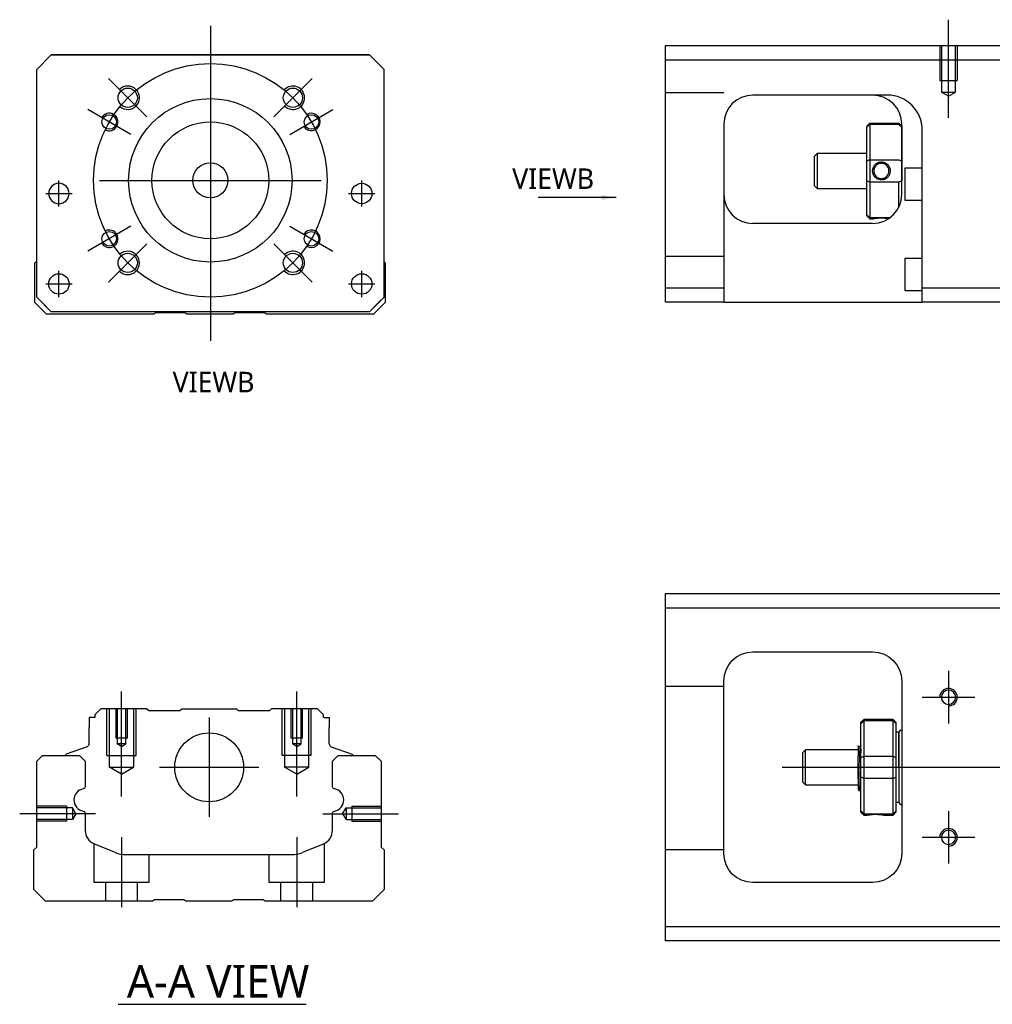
# Model space of a CAD drawing. Header units: millimetres. Extents: x -295 to 3135, y -1402 to 860.
# Tile 4 of 12: x -192 to -26, y -819 to -650. Entities that reach past the tile are written whole.
import ezdxf
from ezdxf.lldxf.tags import DXFTag

# ---------------------------------------------------------------- set-up
doc = ezdxf.new("R2010")
doc.units = ezdxf.units.MM
doc.layers.get('0').update_dxf_attribs({"linetype": 'CONTINUOUS'})
doc.styles.add('CHN', font='msjhbd.ttf')
doc.styles.add('DIM-7', font='SIMPLEX.shx', dxfattribs={"width": 0.7, "bigfont": 'chineset.shx'})
tags = doc.linetypes.add('DASHED', pattern=[25.72, 12.86, -12.86]).pattern_tags.tags
tags[6:7] = [DXFTag(74, 4), DXFTag(75, 0), DXFTag(340, '0'), DXFTag(46, 0.0), DXFTag(50, 0.0), DXFTag(44, 0.0), DXFTag(45, 0.0)]
tags[4:5] = [DXFTag(74, 4), DXFTag(75, 0), DXFTag(340, '0'), DXFTag(46, 0.0), DXFTag(50, 0.0), DXFTag(44, 0.0), DXFTag(45, 0.0)]
doc.dimstyles.new('CNS', dxfattribs={"dimtxt": 3.5, "dimasz": 2.5, "dimexe": 1, "dimexo": 1, "dimgap": 1, "dimtad": 1, "dimdsep": 46, "dimtxsty": 'DIM-7', "dimcen": 0.09, "dimclrd": 4, "dimclre": 4, "dimclrt": 1, "dimadec": 0, "dimazin": 0, "dimtfac": 1, "dimtmove": 0, "dimatfit": 3, "dimfxl": 0, "dimtvp": 0.971429, "dimtolj": 1, "dimarcsym": 0})

msp = doc.modelspace()

# ---------------------------------------------------------------- linework, layer by layer
at = {"ltscale": 0.3}
for p, q in [((-159.66, -651.08), (-159.66, -705.08)), ((-170.52, -666.72), (-177.09, -660.15)), ((-148.81, -666.72), (-142.23, -660.15)), ((-173.3, -669.7), (-180.66, -665.45)), ((-146.02, -669.7), (-138.66, -665.45)), ((-185.6, -682.08), (-185.6, -677.58)), ((-185.6, -682.08), (-185.6, -677.58)), ((-178.66, -677.58), (-140.66, -677.58)), ((-133.73, -682.08), (-133.73, -677.58)), ((-133.73, -682.08), (-133.73, -677.58)), ((-173.3, -685.45), (-180.66, -689.7)), ((-146.02, -685.45), (-138.66, -689.7)), ((-170.52, -688.43), (-177.09, -695.01)), ((-148.81, -688.43), (-142.23, -695.01)), ((-185.6, -697.58), (-185.6, -693.08)), ((-185.6, -697.58), (-185.6, -693.08)), ((-133.73, -697.58), (-133.73, -693.08)), ((-133.73, -697.58), (-133.73, -693.08)), ((-159.87, -769.63), (-159.87, -786.63)), ((-168.37, -778.13), (-151.37, -778.13))]:
    msp.add_line(p, q, dxfattribs=at)
at = {"ltscale": 0.5}
msp.add_line((-33.21, -666.88), (-33.21, -650.06), dxfattribs=at)
at = {"linetype": 'Continuous'}
for p, q in [((-81.71, -656.97), (-81.71, -654.47)), ((-81.71, -654.47), (-22.71, -654.47)), ((-189.41, -658.58), (-186.91, -656.08)), ((-186.91, -656.08), (-189.41, -658.58)), ((-186.91, -656.08), (-132.41, -656.08)), ((-132.41, -656.08), (-186.91, -656.08)), ((-132.41, -656.08), (-129.91, -658.58)), ((-129.91, -658.58), (-132.41, -656.08)), ((-22.71, -656.97), (-81.71, -656.97)), ((-81.71, -695.97), (-81.71, -656.97)), ((-189.41, -697.58), (-189.41, -658.58)), ((-129.91, -697.58), (-129.91, -658.58)), ((-43.87, -662.97), (-66.71, -662.97)), ((-71.71, -667.97), (-71.71, -695.97)), ((-47.21, -668.27), (-46.71, -667.77)), ((-46.71, -667.77), (-46.71, -668)), ((-46.71, -667.77), (-41.71, -667.77)), ((-41.21, -668.27), (-41.71, -667.77)), ((-41.71, -668), (-41.71, -667.77)), ((-41.21, -679.97), (-41.21, -667.97)), ((-47.21, -668.27), (-47.21, -668.45)), ((-47.21, -674.29), (-47.21, -668.45)), ((-46.71, -668), (-46.71, -674.04)), ((-41.71, -668), (-46.71, -668)), ((-41.21, -668.27), (-41.21, -668.45)), ((-41.21, -668.45), (-41.21, -674.29)), ((-37.71, -695.97), (-37.71, -668.96)), ((-55.71, -672.97), (-56.21, -673.47)), ((-47.21, -672.97), (-55.71, -672.97)), ((-55.71, -672.97), (-55.71, -678.97)), ((-56.21, -673.47), (-56.21, -675.97)), ((-47.21, -677.64), (-47.21, -674.29)), ((-46.71, -674.04), (-46.71, -677.9)), ((-46.71, -674.04), (-41.71, -674.04)), ((-41.21, -674.29), (-41.21, -677.64)), ((-56.21, -675.97), (-56.21, -678.47)), ((-37.71, -675.47), (-40.71, -675.47)), ((-40.71, -675.47), (-40.71, -680.97)), ((-47.21, -683.48), (-47.21, -677.64)), ((-46.71, -677.9), (-46.71, -683.94)), ((-41.71, -677.9), (-46.71, -677.9)), ((-41.71, -682.15), (-41.71, -677.9)), ((-56.21, -678.47), (-55.71, -678.97)), ((-55.71, -678.97), (-47.21, -678.97)), ((-40.71, -680.97), (-37.71, -680.97)), ((-47.21, -683.67), (-47.21, -683.48)), ((-47.21, -683.67), (-46.71, -684.17)), ((-46.71, -683.94), (-46.71, -684.17)), ((-46.71, -683.94), (-43.17, -683.94)), ((-46.71, -684.17), (-46.22, -684.17)), ((-46.21, -684.97), (-66.71, -684.97)), ((-189.71, -691.73), (-189.41, -691.43)), ((-129.91, -691.53), (-129.71, -691.73)), ((-37.71, -690.97), (-40.71, -690.97)), ((-40.71, -690.97), (-40.71, -696.47)), ((-189.71, -698.53), (-189.71, -691.73)), ((-129.71, -691.73), (-129.71, -698.53)), ((-81.71, -695.97), (-71.71, -695.97)), ((-81.71, -698.47), (-81.71, -695.97)), ((-71.71, -695.97), (-71.71, -698.47)), ((-40.71, -696.47), (-37.71, -696.47)), ((-37.71, -698.47), (-37.71, -695.97)), ((-37.71, -695.97), (-22.71, -695.97)), ((-189.41, -697.58), (-186.91, -700.08)), ((-132.41, -700.08), (-129.91, -697.58)), ((-187.71, -700.53), (-189.71, -698.53)), ((-186.91, -700.08), (-188.41, -698.58)), ((-129.71, -698.53), (-131.71, -700.53)), ((-71.71, -698.47), (-81.71, -698.47)), ((-71.71, -698.47), (-37.71, -698.47)), ((-22.71, -698.47), (-37.71, -698.47)), ((-169.36, -700.53), (-187.71, -700.53)), ((-186.91, -700.08), (-186.91, -700.08)), ((-132.41, -700.08), (-186.91, -700.08)), ((-132.41, -700.08), (-186.91, -700.08)), ((-169.01, -700.28), (-169.36, -700.53)), ((-164.01, -700.28), (-169.01, -700.28)), ((-163.66, -700.53), (-164.01, -700.28)), ((-155.76, -700.53), (-163.66, -700.53)), ((-155.41, -700.28), (-155.76, -700.53)), ((-150.41, -700.28), (-155.41, -700.28)), ((-150.06, -700.53), (-150.41, -700.28)), ((-131.71, -700.53), (-150.06, -700.53)), ((-81.71, -750.88), (-81.71, -748.38)), ((-81.71, -748.38), (-22.71, -748.38)), ((-22.71, -750.88), (-81.71, -750.88)), ((-81.71, -805.38), (-81.71, -750.88)), ((-66.71, -758.38), (-46.21, -758.38)), ((-71.71, -792.88), (-71.71, -763.38)), ((-41.21, -763.38), (-41.21, -792.88)), ((-178.44, -768.13), (-179.44, -769.13)), ((-179.44, -769.13), (-179.44, -769.63)), ((-170.57, -768.13), (-178.44, -768.13)), ((-170.27, -768.43), (-170.57, -768.13)), ((-170.27, -768.43), (-164.87, -768.43)), ((-164.87, -768.43), (-164.57, -768.13)), ((-164.57, -768.13), (-155.17, -768.13)), ((-154.87, -768.43), (-155.17, -768.13)), ((-154.87, -768.43), (-149.47, -768.43)), ((-149.17, -768.13), (-149.47, -768.43)), ((-141.29, -768.13), (-149.17, -768.13)), ((-140.29, -769.13), (-141.29, -768.13)), ((-140.29, -769.63), (-140.29, -769.13)), ((-180.44, -769.63), (-180.44, -771.33)), ((-179.44, -769.63), (-180.44, -769.63)), ((-140.29, -769.63), (-139.29, -769.63)), ((-139.29, -769.63), (-139.29, -771.33)), ((-47.71, -769.93), (-48.21, -770.43)), ((-48.21, -770.62), (-48.21, -770.43)), ((-48.21, -776.46), (-48.21, -770.62)), ((-42.71, -769.93), (-47.71, -769.93)), ((-47.71, -769.93), (-47.71, -770.16)), ((-47.71, -770.16), (-47.71, -776.2)), ((-42.71, -770.16), (-47.71, -770.16)), ((-42.21, -770.43), (-42.71, -769.93)), ((-42.71, -770.16), (-42.71, -769.93)), ((-42.71, -776.2), (-42.71, -770.16)), ((-42.21, -770.43), (-42.21, -770.62)), ((-42.21, -770.62), (-42.21, -776.46)), ((-180.44, -774.13), (-180.44, -771.33)), ((-139.29, -774.13), (-139.29, -771.33)), ((-41.71, -772.13), (-42.21, -772.13)), ((-41.71, -778.13), (-41.71, -772.13)), ((-41.71, -772.23), (-41.71, -784.03)), ((-180.77, -774.6), (-184.34, -775.9)), ((-138.96, -774.6), (-135.39, -775.9)), ((-57.71, -775.13), (-58.21, -775.63)), ((-58.21, -775.63), (-58.21, -775.63)), ((-58.21, -775.63), (-58.21, -780.63)), ((-48.71, -775.13), (-57.71, -775.13)), ((-57.71, -781.13), (-57.71, -775.13)), ((-48.33, -774.63), (-48.58, -774.63)), ((-189.41, -777.09), (-188.41, -776.09)), ((-189.41, -791.79), (-189.41, -777.09)), ((-188.41, -776.09), (-182.09, -776.09)), ((-184.47, -776.06), (-184.48, -776.09)), ((-182.09, -776.09), (-181.09, -777.09)), ((-181.09, -777.09), (-181.09, -781.36)), ((-138.74, -777.09), (-137.74, -776.09)), ((-138.74, -781.36), (-138.74, -777.09)), ((-137.74, -776.09), (-131.41, -776.09)), ((-135.26, -776.06), (-135.25, -776.09)), ((-131.41, -776.09), (-130.41, -777.09)), ((-130.41, -777.09), (-130.41, -791.79)), ((-48.71, -780.12), (-48.71, -776.16)), ((-48.21, -778.13), (-48.21, -776.46)), ((-47.71, -776.2), (-47.71, -778.13)), ((-47.71, -776.2), (-42.71, -776.2)), ((-42.71, -778.13), (-42.71, -776.2)), ((-42.21, -776.46), (-42.21, -779.81)), ((-48.21, -779.81), (-48.21, -778.13)), ((-47.71, -778.13), (-47.71, -780.06)), ((-42.71, -780.06), (-42.71, -778.13)), ((-41.71, -778.13), (-41.71, -784.13)), ((-58.21, -780.63), (-57.71, -781.13)), ((-48.21, -785.65), (-48.21, -779.81)), ((-47.71, -780.06), (-47.71, -786.1)), ((-42.71, -780.06), (-47.71, -780.06)), ((-42.71, -786.1), (-42.71, -780.06)), ((-42.21, -779.81), (-42.21, -785.65)), ((-57.71, -781.13), (-48.71, -781.13)), ((-48.55, -782.13), (-48.38, -782.13)), ((-42.21, -784.13), (-41.71, -784.13)), ((-48.21, -785.83), (-48.21, -785.65)), ((-48.21, -785.83), (-47.71, -786.33)), ((-42.71, -786.33), (-42.21, -785.83)), ((-42.21, -785.65), (-42.21, -785.83)), ((-181.09, -786.1), (-181.09, -788.92)), ((-138.74, -788.92), (-138.74, -786.1)), ((-47.71, -786.1), (-47.71, -786.33)), ((-47.71, -786.1), (-42.71, -786.1)), ((-47.71, -786.33), (-47.22, -786.33)), ((-44.21, -786.33), (-42.71, -786.33)), ((-42.71, -786.33), (-42.71, -786.1)), ((-189.91, -792.29), (-189.41, -791.79)), ((-189.91, -799.09), (-189.91, -792.29)), ((-179.54, -791.23), (-175.98, -792.7)), ((-143.84, -792.7), (-140.28, -791.23)), ((-130.41, -791.79), (-129.91, -792.29)), ((-129.91, -792.29), (-129.91, -799.09)), ((-174.07, -793.09), (-145.76, -793.09)), ((-187.91, -801.09), (-189.91, -799.09)), ((-129.91, -799.09), (-131.91, -801.09)), ((-46.21, -797.88), (-66.71, -797.88)), ((-169.56, -801.09), (-187.91, -801.09)), ((-169.21, -800.84), (-169.56, -801.09)), ((-164.21, -800.84), (-169.21, -800.84)), ((-163.86, -801.09), (-164.21, -800.84)), ((-155.96, -801.09), (-163.86, -801.09)), ((-155.61, -800.84), (-155.96, -801.09)), ((-150.61, -800.84), (-155.61, -800.84)), ((-150.26, -801.09), (-150.61, -800.84)), ((-131.91, -801.09), (-150.26, -801.09)), ((-81.71, -807.88), (-81.71, -805.38)), ((-81.71, -805.38), (-22.71, -805.38)), ((-22.71, -807.88), (-81.71, -807.88))]:
    msp.add_line(p, q, dxfattribs=at)
at = {"linetype": 'DASHED', "ltscale": 0.1}
for p, q in [((-34.71, -654.47), (-34.71, -660.47)), ((-34.44, -654.47), (-34.44, -662.47)), ((-31.99, -662.47), (-31.99, -654.47)), ((-31.71, -654.47), (-31.71, -660.47)), ((-34.71, -660.47), (-31.71, -660.47)), ((-71.71, -662.61), (-81.71, -662.61)), ((-33.21, -663.16), (-34.44, -662.46)), ((-34.44, -662.47), (-31.99, -662.47)), ((-33.21, -663.16), (-31.99, -662.46)), ((-71.71, -690.61), (-81.71, -690.61)), ((-71.71, -764.28), (-81.71, -764.28)), ((-177.37, -776.13), (-177.37, -768.13)), ((-176.93, -778.13), (-176.93, -768.13)), ((-175.87, -768.13), (-175.87, -773.13)), ((-175.61, -768.13), (-175.61, -774.13)), ((-174.13, -774.13), (-174.13, -768.13)), ((-173.87, -773.13), (-173.87, -768.13)), ((-172.8, -768.13), (-172.8, -778.13)), ((-172.37, -776.13), (-172.37, -768.13)), ((-147.37, -776.13), (-147.37, -768.13)), ((-146.93, -768.13), (-146.93, -778.13)), ((-145.87, -768.13), (-145.87, -773.13)), ((-145.61, -768.13), (-145.61, -774.13)), ((-144.13, -774.13), (-144.13, -768.13)), ((-143.87, -773.13), (-143.87, -768.13)), ((-142.8, -778.13), (-142.8, -768.13)), ((-142.37, -776.13), (-142.37, -768.13)), ((-173.87, -773.13), (-175.87, -773.13)), ((-174.13, -774.13), (-175.61, -774.13)), ((-174.87, -774.56), (-175.61, -774.13)), ((-174.87, -774.56), (-174.13, -774.13)), ((-143.87, -773.13), (-145.87, -773.13)), ((-144.13, -774.13), (-145.61, -774.13)), ((-144.87, -774.56), (-145.61, -774.13)), ((-144.87, -774.56), (-144.13, -774.13)), ((-177.37, -776.13), (-172.37, -776.13)), ((-142.37, -776.13), (-147.37, -776.13)), ((-176.93, -778.13), (-172.8, -778.13)), ((-174.87, -779.33), (-176.93, -778.13)), ((-174.87, -779.33), (-172.8, -778.13)), ((-142.8, -778.13), (-146.93, -778.13)), ((-144.87, -779.33), (-146.93, -778.13)), ((-144.87, -779.33), (-142.8, -778.13)), ((-184.28, -784.79), (-189.28, -784.79)), ((-183.28, -785.08), (-189.28, -785.08)), ((-184.28, -784.79), (-184.28, -787.39)), ((-183.28, -785.08), (-183.28, -787.09)), ((-182.7, -786.09), (-183.28, -785.08)), ((-137, -786.09), (-136.41, -785.08)), ((-136.41, -785.08), (-136.41, -787.09)), ((-136.41, -785.08), (-130.41, -785.08)), ((-135.41, -784.79), (-135.41, -787.39)), ((-135.41, -784.79), (-130.41, -784.79)), ((-183.28, -787.09), (-189.28, -787.09)), ((-184.28, -787.39), (-189.28, -787.39)), ((-184.28, -787.16), (-184.28, -787.21)), ((-182.7, -786.09), (-183.28, -787.09)), ((-137, -786.09), (-136.41, -787.09)), ((-136.41, -787.09), (-130.41, -787.09)), ((-135.41, -787.16), (-135.41, -787.21)), ((-135.41, -787.39), (-130.41, -787.39)), ((-179.62, -791.21), (-179.62, -797.79)), ((-140.12, -797.79), (-140.12, -791.15)), ((-71.71, -792.28), (-81.71, -792.28)), ((-170.12, -797.79), (-170.12, -793.09)), ((-149.62, -793.09), (-149.62, -797.79)), ((-179.62, -797.79), (-170.12, -797.79)), ((-177.62, -797.79), (-177.62, -801.09)), ((-172.12, -801.09), (-172.12, -797.79)), ((-149.62, -797.79), (-140.12, -797.79)), ((-147.62, -797.79), (-147.62, -801.09)), ((-142.12, -801.09), (-142.12, -797.79))]:
    msp.add_line(p, q, dxfattribs=at)
at = {"linetype": 'DASHED'}
for p, q in [((-186.91, -656.08), (-186.91, -656.08)), ((-170.44, -656.08), (-172.89, -656.08)), ((-148.89, -656.08), (-146.44, -656.08)), ((-132.41, -656.08), (-132.41, -656.08)), ((-189.41, -658.58), (-189.41, -658.58)), ((-129.91, -658.58), (-129.91, -658.58)), ((-43.71, -662.97), (-43.87, -662.97)), ((-187.35, -679.83), (-187.35, -679.83)), ((-183.85, -679.83), (-183.85, -679.83)), ((-135.48, -679.83), (-135.48, -679.83)), ((-131.98, -679.83), (-131.98, -679.83)), ((-189.41, -683.08), (-189.41, -683.08)), ((-129.91, -683.08), (-129.91, -683.08)), ((-187.35, -695.33), (-187.35, -695.33)), ((-183.85, -695.33), (-183.85, -695.33)), ((-132.41, -700.08), (-129.91, -697.58)), ((-129.91, -697.58), (-130.91, -698.58)), ((-188.41, -698.58), (-188.41, -698.58)), ((-130.91, -698.58), (-132.41, -700.08)), ((-130.91, -698.58), (-130.91, -698.58)), ((-132.41, -700.08), (-132.41, -700.08)), ((-170.27, -768.43), (-170.27, -768.43)), ((-149.47, -768.43), (-149.47, -768.43)), ((-48.58, -774.63), (-48.59, -774.63))]:
    msp.add_line(p, q, dxfattribs=at)
for p, q in [((-187.85, -679.83), (-183.35, -679.83)), ((-187.85, -679.83), (-183.35, -679.83)), ((-135.98, -679.83), (-131.48, -679.83)), ((-135.98, -679.83), (-131.48, -679.83)), ((-187.85, -695.33), (-183.35, -695.33)), ((-187.85, -695.33), (-183.35, -695.33)), ((-135.98, -695.33), (-131.48, -695.33)), ((-135.98, -695.33), (-131.48, -695.33)), ((-33.21, -761.63), (-33.21, -770.63)), ((-37.71, -766.13), (-28.71, -766.13)), ((-61.71, -778.13), (51.72, -778.13)), ((-33.21, -785.63), (-33.21, -794.63)), ((-179.32, -786.09), (-192.32, -786.09)), ((-37.71, -790.13), (-28.71, -790.13)), ((-175.46, -818.74), (-143.22, -818.74))]:
    msp.add_line(p, q)
at = {"ltscale": 0.1}
for p, q in [((-174.87, -783.13), (-174.87, -765.13)), ((-144.87, -783.13), (-144.87, -765.13)), ((-140.41, -786.09), (-127.41, -786.09)), ((-174.87, -790.09), (-174.87, -802.09)), ((-144.87, -790.09), (-144.87, -802.09))]:
    msp.add_line(p, q, dxfattribs=at)
at = {"ltscale": 0.3}
msp.add_circle((-159.66, -677.58), 20, dxfattribs=at)
at = {"linetype": 'Continuous'}
for centre, radius in [((-173.81, -663.43), 1.65), ((-145.52, -663.43), 1.65), ((-159.66, -677.58), 14), ((-176.98, -667.58), 1.25), ((-159.66, -677.58), 10), ((-142.34, -667.58), 1.25), ((-159.66, -677.58), 3), ((-133.73, -679.83), 1.75), ((-176.98, -687.58), 1.25), ((-142.34, -687.58), 1.25), ((-173.81, -691.72), 1.65), ((-145.52, -691.72), 1.65), ((-185.6, -695.33), 1.75), ((-133.73, -695.33), 1.75), ((-159.87, -778.13), 5.9)]:
    msp.add_circle(centre, radius, dxfattribs=at)
at = {"linetype": 'Continuous', "extrusion": (0, 0, -1)}
for centre, radius in [((185.6, -679.83), 1.75), ((33.21, -766.13), 1.23), ((33.21, -790.13), 1.23)]:
    msp.add_circle(centre, radius, dxfattribs=at)
for centre, radius, start, end in [((-173.81, -663.43), 2, 227.8658, 135), ((-145.52, -663.43), 2, 225, 137.8658), ((-176.98, -667.58), 1.5, 242.1491, 150), ((-142.34, -667.58), 1.5, 210, 122.1491), ((-176.98, -687.58), 1.5, 210, 117.8509), ((-142.34, -687.58), 1.5, 237.8509, 150), ((-173.81, -691.72), 2, 225, 132.134), ((-145.52, -691.72), 2, 222.1342, 135), ((-33.21, -766.13), 1.5, 270, 180), ((-33.21, -790.13), 1.5, 270, 180)]:
    msp.add_arc(centre, radius, start, end)
at = {"linetype": 'Continuous'}
for centre, radius, start, end in [((-66.71, -667.97), 5, 90, 180), ((-46.21, -667.97), 5, 0, 90), ((-66.71, -679.97), 5, 180, 270), ((-46.21, -679.97), 5, 270, 0), ((-41.21, -772.23), 0.5, 90, 180), ((-138.79, -774.13), 0.5, 180, 250.1017), ((-184.28, -776.09), 0.2, 109.8983, 172.0917), ((-181.1, -783.73), 1.93, 99.5288, 260.4712), ((-138.73, -783.73), 1.93, 279.5288, 80.4712), ((-41.21, -784.03), 0.5, 180, 270), ((-178.59, -788.92), 2.5, 180, 247.4572), ((-141.24, -788.92), 2.5, 292.5428, 0), ((-174.07, -788.09), 5, 247.4572, 270), ((-145.76, -788.09), 5, 270, 292.5428)]:
    msp.add_arc(centre, radius, start, end, dxfattribs=at)
at = {"linetype": 'DASHED'}
msp.add_arc((-43.71, -668.97), 6, 0, 90, dxfattribs=at)
at = {"linetype": 'Continuous', "extrusion": (0, 0, -1)}
for centre, radius, start, end in [((66.71, -763.38), 5, 0, 90), ((46.21, -763.38), 5, 90, 180), ((180.94, -774.13), 0.5, 180, 250.1017), ((135.45, -776.09), 0.2, 109.8983, 172.0917), ((181.59, -781.36), 0.5, 180, 249.8105), ((138.24, -781.36), 0.5, 290.1895, 0), ((181.59, -786.1), 0.5, 110.1895, 180), ((138.24, -786.1), 0.5, 0, 69.8105), ((66.71, -792.88), 5, 270, 0), ((46.21, -792.88), 5, 180, 270)]:
    msp.add_arc(centre, radius, start, end, dxfattribs=at)
at = {"linetype": 'Continuous'}
msp.add_ellipse((-43.71, -668.96), major_axis=(4.24, 4.24), ratio=1, start_param=5.497787, end_param=7.068583, dxfattribs=at)
for points, degree in [([(-43.71, -662.96), (-43.76, -662.96), (-43.82, -662.96), (-43.87, -662.97)], 3), ([(-46.71, -668), (-46.88, -668.15), (-47.05, -668.3), (-47.21, -668.45)], 3), ([(-41.71, -668), (-41.55, -668.15), (-41.38, -668.3), (-41.21, -668.45)], 3), ([(-46.71, -674.04), (-46.88, -674.12), (-47.05, -674.21), (-47.21, -674.29)], 3), ([(-41.71, -674.04), (-41.55, -674.12), (-41.38, -674.21), (-41.21, -674.29)], 3), ([(-46.71, -677.9), (-46.88, -677.81), (-47.05, -677.73), (-47.21, -677.64)], 3), ([(-41.21, -677.64), (-41.38, -677.73), (-41.55, -677.81), (-41.71, -677.9)], 3), ([(-46.71, -683.94), (-46.88, -683.78), (-47.05, -683.63), (-47.21, -683.48)], 3), ([(-48.21, -770.62), (-48.04, -770.47), (-47.88, -770.32), (-47.71, -770.16)], 3), ([(-42.71, -770.16), (-42.54, -770.32), (-42.38, -770.47), (-42.21, -770.62)], 3), ([(-48.57, -774.65), (-48.7, -774.44)], 1), ([(-48.21, -774.41), (-48.28, -774.52), (-48.34, -774.63)], 2), ([(-48.21, -776.46), (-48.04, -776.37), (-47.88, -776.29), (-47.71, -776.2)], 3), ([(-42.71, -776.2), (-42.54, -776.29), (-42.38, -776.37), (-42.21, -776.46)], 3), ([(-47.71, -780.06), (-47.88, -779.98), (-48.04, -779.89), (-48.21, -779.81)], 3), ([(-42.71, -780.06), (-42.54, -779.98), (-42.38, -779.89), (-42.21, -779.81)], 3), ([(-48.72, -781.83), (-48.64, -781.98), (-48.55, -782.13)], 2), ([(-48.37, -782.13), (-48.29, -781.99), (-48.21, -781.86)], 2), ([(-47.71, -786.1), (-47.88, -785.95), (-48.04, -785.8), (-48.21, -785.65)], 3), ([(-42.71, -786.1), (-42.54, -785.95), (-42.38, -785.8), (-42.21, -785.65)], 3)]:
    msp.add_open_spline(points, degree=degree, dxfattribs=at)
for points, knots in [([(-46.22, -675.96), (-46.22, -675.79), (-46.19, -675.61), (-46.07, -675.28), (-45.99, -675.12), (-45.77, -674.85), (-45.64, -674.73), (-45.34, -674.55), (-45.18, -674.48), (-44.85, -674.41), (-44.68, -674.4), (-44.36, -674.45), (-44.2, -674.5), (-43.92, -674.64), (-43.78, -674.74), (-43.54, -674.97), (-43.44, -675.11), (-43.29, -675.42), (-43.24, -675.59), (-43.21, -675.83), (-43.21, -675.9), (-43.21, -675.97)], [0, 0, 0, 0, 0.109357, 0.109357, 0.21915, 0.21915, 0.330451, 0.330451, 0.436162, 0.436162, 0.542186, 0.542186, 0.640015, 0.640015, 0.743853, 0.743853, 0.849113, 0.849113, 0.958413, 0.958413, 1, 1, 1, 1]), ([(-43.41, -675.97), (-43.41, -675.84), (-43.43, -675.72), (-43.5, -675.46), (-43.57, -675.33), (-43.73, -675.1), (-43.84, -674.99), (-44.07, -674.82), (-44.21, -674.76), (-44.49, -674.68), (-44.64, -674.66), (-44.93, -674.68), (-45.07, -674.71), (-45.33, -674.81), (-45.46, -674.89), (-45.67, -675.08), (-45.77, -675.19), (-45.91, -675.45), (-45.97, -675.59), (-46.01, -675.81), (-46.01, -675.89), (-46.01, -675.97)], [0, 0, 0, 0, 0.090081, 0.090081, 0.195216, 0.195216, 0.30186, 0.30186, 0.410211, 0.410211, 0.517617, 0.517617, 0.621981, 0.621981, 0.727419, 0.727419, 0.835017, 0.835017, 0.943332, 0.943332, 1, 1, 1, 1]), ([(-43.21, -675.97), (-43.21, -676.14), (-43.24, -676.32), (-43.35, -676.65), (-43.44, -676.81), (-43.65, -677.09), (-43.79, -677.21), (-44.08, -677.39), (-44.25, -677.45), (-44.57, -677.52), (-44.75, -677.53), (-45.07, -677.48), (-45.22, -677.44), (-45.51, -677.29), (-45.65, -677.19), (-45.88, -676.96), (-45.98, -676.82), (-46.13, -676.51), (-46.18, -676.34), (-46.21, -676.1), (-46.22, -676.03), (-46.22, -675.96)], [0, 0, 0, 0, 0.109681, 0.109681, 0.219848, 0.219848, 0.331471, 0.331471, 0.436803, 0.436803, 0.542595, 0.542595, 0.640477, 0.640477, 0.744315, 0.744315, 0.8492, 0.8492, 0.95844, 0.95844, 1, 1, 1, 1]), ([(-46.01, -675.97), (-46.01, -676.09), (-45.99, -676.21), (-45.92, -676.47), (-45.86, -676.6), (-45.69, -676.83), (-45.59, -676.94), (-45.35, -677.11), (-45.22, -677.17), (-44.94, -677.26), (-44.79, -677.27), (-44.5, -677.26), (-44.36, -677.23), (-44.09, -677.12), (-43.97, -677.04), (-43.75, -676.85), (-43.66, -676.74), (-43.51, -676.49), (-43.46, -676.34), (-43.42, -676.12), (-43.41, -676.04), (-43.41, -675.97)], [0, 0, 0, 0, 0.090082, 0.090082, 0.19511, 0.19511, 0.301651, 0.301651, 0.410013, 0.410013, 0.517402, 0.517402, 0.621792, 0.621792, 0.727238, 0.727238, 0.834796, 0.834796, 0.943135, 0.943135, 1, 1, 1, 1]), ([(-46.22, -684.17), (-46.22, -684.17), (-46.19, -684.16), (-46.07, -684.14), (-45.99, -684.12), (-45.77, -684.09), (-45.63, -684.07), (-45.34, -684.04), (-45.18, -684.03), (-44.85, -684.02), (-44.68, -684.02), (-44.35, -684.02), (-44.2, -684.03), (-43.91, -684.06), (-43.77, -684.07), (-43.57, -684.1), (-43.5, -684.11), (-43.44, -684.12)], [0, 0, 0, 0, 0.1096809, 0.1096809, 0.2198481, 0.2198481, 0.3314707, 0.3314707, 0.4368026, 0.4368026, 0.542595, 0.542595, 0.6404774, 0.6404774, 0.7443154, 0.7443154, 0.8201607, 0.8201607, 0.8201607, 0.8201607]), ([(-48.71, -774.42), (-48.71, -774.45), (-48.71, -774.55), (-48.71, -774.86), (-48.71, -775.1), (-48.71, -775.61), (-48.71, -775.88), (-48.71, -776.16)], [0, 0, 0, 0, 0.341605, 0.341605, 0.709042, 0.709042, 1, 1, 1, 1]), ([(-48.21, -780.65), (-48.23, -780.38), (-48.25, -780.07), (-48.28, -779.38), (-48.3, -779), (-48.33, -778.22), (-48.35, -777.82), (-48.39, -777.05), (-48.41, -776.67), (-48.44, -776), (-48.46, -775.69), (-48.5, -775.19), (-48.52, -774.99), (-48.55, -774.74), (-48.56, -774.67), (-48.58, -774.64)], [0, 0, 0, 0, 0.142488, 0.142488, 0.289539, 0.289539, 0.436554, 0.436554, 0.583581, 0.583581, 0.730615, 0.730615, 0.877631, 0.877631, 1, 1, 1, 1]), ([(-48.33, -774.63), (-48.32, -774.63), (-48.3, -774.69), (-48.27, -774.9), (-48.25, -775.08), (-48.23, -775.41), (-48.22, -775.51), (-48.21, -775.61)], [0, 0, 0, 0, 0.388824, 0.388824, 0.829994, 0.829994, 1, 1, 1, 1]), ([(-48.38, -782.13), (-48.38, -782.13), (-48.39, -782.12), (-48.42, -782.04), (-48.44, -781.91), (-48.47, -781.51), (-48.49, -781.23), (-48.52, -780.59), (-48.54, -780.21), (-48.58, -779.39), (-48.6, -778.95), (-48.63, -778.06), (-48.65, -777.6), (-48.68, -776.81), (-48.7, -776.47), (-48.71, -776.16)], [0, 0, 0, 0, 0.062674, 0.062674, 0.22432, 0.22432, 0.386002, 0.386002, 0.547651, 0.547651, 0.70934, 0.70934, 0.870988, 0.870988, 1, 1, 1, 1]), ([(-48.71, -780.12), (-48.71, -780.49), (-48.71, -780.82), (-48.71, -781.34), (-48.71, -781.55), (-48.71, -781.79), (-48.71, -781.85), (-48.71, -781.86)], [0, 0, 0, 0, 0.355488, 0.355488, 0.70353, 0.70353, 1, 1, 1, 1]), ([(-48.71, -780.12), (-48.69, -780.51), (-48.68, -780.86), (-48.64, -781.45), (-48.62, -781.69), (-48.59, -782.02), (-48.57, -782.11), (-48.55, -782.13), (-48.55, -782.13), (-48.55, -782.13)], [0, 0, 0, 0, 0.320659, 0.320659, 0.641321, 0.641321, 0.962057, 0.962057, 1, 1, 1, 1]), ([(-47.22, -786.33), (-47.22, -786.33), (-47.19, -786.33), (-47.07, -786.31), (-46.99, -786.29), (-46.77, -786.26), (-46.64, -786.24), (-46.34, -786.21), (-46.18, -786.2), (-45.85, -786.18), (-45.68, -786.18), (-45.36, -786.19), (-45.2, -786.2), (-44.91, -786.23), (-44.78, -786.24), (-44.54, -786.27), (-44.44, -786.29), (-44.29, -786.32), (-44.24, -786.33), (-44.21, -786.33), (-44.21, -786.33), (-44.21, -786.33)], [0, 0, 0, 0, 0.109357, 0.109357, 0.21915, 0.21915, 0.330451, 0.330451, 0.436162, 0.436162, 0.542186, 0.542186, 0.640015, 0.640015, 0.743853, 0.743853, 0.849113, 0.849113, 0.958413, 0.958413, 1, 1, 1, 1])]:
    msp.add_open_spline(points, degree=3, knots=knots, dxfattribs=at)
at = {"linetype": 'DASHED'}
for points, degree in [([(-48.34, -774.63), (-48.34, -774.64), (-48.35, -774.65)], 2), ([(-47.21, -786.33), (-47.2, -786.32)], 1)]:
    msp.add_open_spline(points, degree=degree, dxfattribs=at)

# ---------------------------------------------------------------- texts
at = {"style": 'CHN'}
for s, insert, char_height, attachment_point in [('VIEWB', (-93.93, -679.04), 3.5, 9), ('VIEWB', (-152.1, -713.88), 3.5, 9), ('A-A VIEW', (-173.96, -814.8), 5.6, 4)]:
    msp.add_mtext(s, dxfattribs=dict(at, insert=insert, char_height=char_height, attachment_point=attachment_point))

# ---------------------------------------------------------------- leaders
msp.add_leader([(-90.14, -680.52), (-103.49, -680.52)], dimstyle='CNS', override={"dimtxt": 7.5, "dimgap": 1, "dimtad": 1, "dimtxsty": 'CHN'})

doc.saveas('drawing.dxf')
